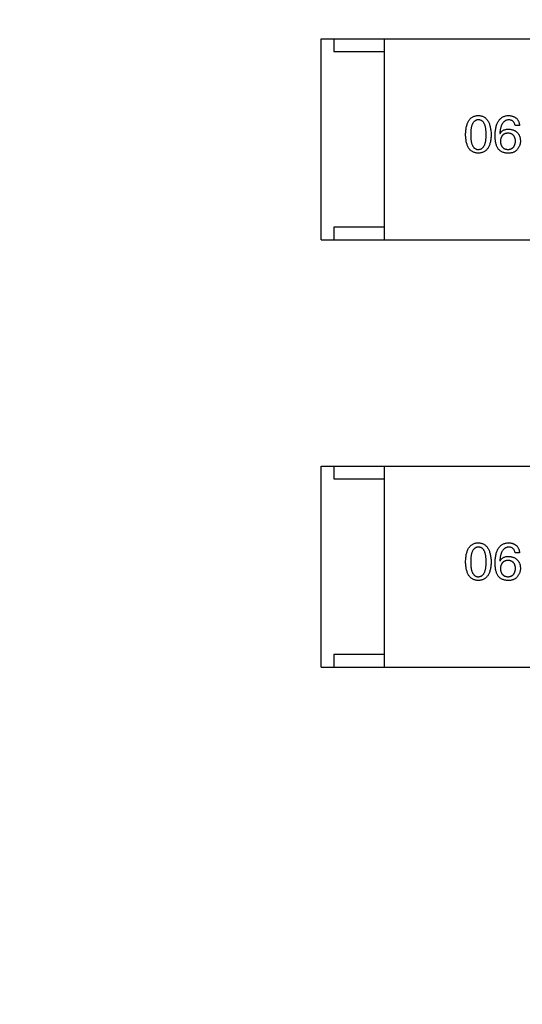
# Model space of a CAD drawing. Header units: millimetres. Extents: x -16 to 538, y -56 to 87.
# Tile 139 of 162: x 467 to 469, y 20 to 24. Entities that reach past the tile are written whole.
import ezdxf

# ---------------------------------------------------------------- set-up
doc = ezdxf.new("R2010")
doc.units = ezdxf.units.MM
doc.header["$LTSCALE"] = 1.21
doc.header["$MEASUREMENT"] = 0
doc.header["$PDMODE"] = 3
doc.header["$PDSIZE"] = 0.3125
doc.layers.get('0').update_dxf_attribs({"linetype": 'CONTINUOUS'})
doc.layers.get('DEFPOINTS').update_dxf_attribs({"linetype": 'CONTINUOUS'})
doc.layers.add('Dim', color=3, linetype='CONTINUOUS', lineweight=25)
doc.styles.get("Standard").update_dxf_attribs({"font": 'txt', "width": 0.8})
doc.dimstyles.get("Standard").update_dxf_attribs({"dimtxt": 0.15625, "dimasz": 0.1875, "dimexe": 0.125, "dimexo": 0.0625, "dimgap": 0.09, "dimtad": 0, "dimtih": 1, "dimtoh": 1, "dimzin": 4, "dimdsep": 46, "dimtxsty": 'STANDARD', "dimblk": '_FILLED', "dimblk1": '_FILLED', "dimblk2": '_FILLED', "dimcen": 0.09, "dimazin": 1, "dimtp": 0.01, "dimtm": 0.01, "dimtfac": 1, "dimtofl": 0, "dimtmove": 0, "dimatfit": 3, "dimldrblk": '_FILLED', "dimfxl": 1, "dimtolj": 1, "dimtzin": 4, "dimarcsym": 0})

# ---------------------------------------------------------------- blocks, each defined once
blk = doc.blocks.new('_FILLED')
at = {"color": 0, "linetype": 'ByBlock'}
blk.add_solid([(0, 0), (-1, 0.1667), (-1, -0.1667)], dxfattribs=at)
blk = doc.blocks.new('*D19')
at = {"color": 0, "linetype": 'ByBlock', "lineweight": -2}
for p, q in [((450.6432, 37.0225), (532.5397, 37.0225)), ((532.4147, 37.0225), (532.4147, 16.4209)), ((532.4147, -12.0275), (532.4147, 8.5742)), ((450.6432, -12.0275), (532.5397, -12.0275))]:
    blk.add_line(p, q, dxfattribs=at)
at = {"layer": 'DEFPOINTS', "color": 0, "linetype": 'ByBlock'}
for p in [(450.5807, 37.0225), (450.5807, -12.0275)]:
    blk.add_point(p, dxfattribs=at)
at = {"color": 0, "linetype": 'ByBlock', "lineweight": -2, "xscale": 2.54, "yscale": 2.54, "zscale": 2.54}
for p, rotation in [((532.4147, 37.0225), 90), ((532.4147, -12.0275), 270)]:
    blk.add_blockref('_FILLED', p, dxfattribs=dict(at, rotation=rotation))
at = {"color": 0, "linetype": 'ByBlock', "lineweight": -2, "insert": (532.4147, 12.4975), "char_height": 2.5, "attachment_point": 5, "rotation": 90}
blk.add_mtext('\\A1;49.05', dxfattribs=at)

msp = doc.modelspace()

# ---------------------------------------------------------------- linework, layer by layer
at = {"color": 7, "linetype": 'Continuous'}
for p, q in [((468.1889, 23.8462), (469.7889, 23.8462)), ((468.1889, 23.0462), (468.1889, 23.8462)), ((468.2389, 23.8462), (468.2389, 23.7962)), ((468.4389, 23.8462), (468.4389, 23.0462)), ((468.2389, 23.7962), (468.4389, 23.7962)), ((468.9781, 23.502), (468.96, 23.502)), ((468.8994, 23.4701), (468.9002, 23.4692)), ((468.4389, 23.0962), (468.2389, 23.0962)), ((468.2389, 23.0962), (468.2389, 23.0462)), ((468.1889, 23.0462), (469.7889, 23.0462)), ((468.1889, 22.1444), (469.7889, 22.1444)), ((468.1889, 21.3444), (468.1889, 22.1444)), ((468.2389, 22.1444), (468.2389, 22.0944)), ((468.4389, 22.1444), (468.4389, 21.3444)), ((468.2389, 22.0944), (468.4389, 22.0944)), ((468.8994, 21.7683), (468.9002, 21.7674)), ((468.9781, 21.8002), (468.96, 21.8002)), ((468.4389, 21.3944), (468.2389, 21.3944)), ((468.2389, 21.3944), (468.2389, 21.3444)), ((468.1889, 21.3444), (469.7889, 21.3444))]:
    msp.add_line(p, q, dxfattribs=at)
for points, knots in [([(468.7631, 23.4651), (468.7632, 23.4682), (468.7634, 23.4741), (468.7642, 23.4827), (468.7653, 23.4906), (468.7668, 23.498), (468.7687, 23.5049), (468.7709, 23.5111), (468.7735, 23.5168), (468.7765, 23.5219), (468.7799, 23.5264), (468.7836, 23.5303), (468.7878, 23.5337), (468.7923, 23.5364), (468.7972, 23.5385), (468.8024, 23.5401), (468.8081, 23.5411), (468.8119, 23.5413), (468.8139, 23.5414)], [0, 0, 0, 0, 0.088823, 0.172287, 0.250296, 0.323438, 0.392244, 0.456221, 0.516635, 0.573871, 0.628, 0.680335, 0.731489, 0.782557, 0.834044, 0.886738, 0.942089, 1, 1, 1, 1]), ([(468.8139, 23.5414), (468.8159, 23.5412), (468.8197, 23.541), (468.8253, 23.5399), (468.8304, 23.5383), (468.8353, 23.5361), (468.8398, 23.5333), (468.8439, 23.5299), (468.8476, 23.526), (468.8509, 23.5215), (468.854, 23.5164), (468.8566, 23.5107), (468.8589, 23.5045), (468.8608, 23.4977), (468.8623, 23.4904), (468.8635, 23.4825), (468.8644, 23.474), (468.8646, 23.4682), (468.8648, 23.4651)], [0, 0, 0, 0, 0.057415, 0.112361, 0.16496, 0.216437, 0.267441, 0.318839, 0.371478, 0.426325, 0.483626, 0.544235, 0.608673, 0.677374, 0.750405, 0.828394, 0.911525, 1, 1, 1, 1]), ([(468.8805, 23.4619), (468.8806, 23.465), (468.8808, 23.4711), (468.8816, 23.48), (468.8828, 23.4882), (468.8844, 23.4959), (468.8863, 23.503), (468.8887, 23.5095), (468.8915, 23.5154), (468.8947, 23.5206), (468.8983, 23.5254), (468.9023, 23.5295), (468.9067, 23.533), (468.9115, 23.5359), (468.9167, 23.5382), (468.9223, 23.5399), (468.9283, 23.541), (468.9325, 23.5412), (468.9346, 23.5414)], [0, 0, 0, 0, 0.087517, 0.169686, 0.246944, 0.319347, 0.387088, 0.450961, 0.511075, 0.567974, 0.622351, 0.675039, 0.726853, 0.778688, 0.83093, 0.884738, 0.941043, 1, 1, 1, 1]), ([(468.9346, 23.5414), (468.9362, 23.5412), (468.9393, 23.541), (468.9438, 23.5403), (468.9481, 23.5393), (468.952, 23.5381), (468.9557, 23.5366), (468.9592, 23.5348), (468.9623, 23.5327), (468.9652, 23.5304), (468.9678, 23.5278), (468.9701, 23.5249), (468.9721, 23.5217), (468.9739, 23.5183), (468.9754, 23.5146), (468.9765, 23.5106), (468.9775, 23.5064), (468.9779, 23.5035), (468.9781, 23.502)], [0, 0, 0, 0, 0.073784, 0.144317, 0.211047, 0.274818, 0.336501, 0.395724, 0.453465, 0.510016, 0.566585, 0.622844, 0.680328, 0.739335, 0.800408, 0.863904, 0.93053, 1, 1, 1, 1]), ([(468.8139, 23.5242), (468.8127, 23.5241), (468.8103, 23.524), (468.8068, 23.5233), (468.8036, 23.5222), (468.8006, 23.5205), (468.7979, 23.5184), (468.7953, 23.5159), (468.7931, 23.5128), (468.7911, 23.5093), (468.7893, 23.5054), (468.7877, 23.501), (468.7865, 23.4961), (468.7854, 23.4908), (468.7846, 23.4851), (468.784, 23.4788), (468.7837, 23.4721), (468.7836, 23.4675), (468.7836, 23.4651)], [0, 0, 0, 0, 0.049764, 0.097007, 0.143217, 0.188577, 0.235116, 0.282997, 0.333719, 0.387776, 0.445989, 0.508679, 0.576563, 0.649481, 0.728235, 0.812722, 0.903548, 1, 1, 1, 1]), ([(468.8451, 23.4651), (468.8451, 23.4675), (468.845, 23.4721), (468.8447, 23.4788), (468.8441, 23.4851), (468.8432, 23.4908), (468.8421, 23.4962), (468.8408, 23.501), (468.8392, 23.5054), (468.8374, 23.5094), (468.8353, 23.5128), (468.833, 23.5159), (468.8304, 23.5184), (468.8276, 23.5206), (468.8245, 23.5222), (468.8212, 23.5233), (468.8176, 23.524), (468.8152, 23.5241), (468.8139, 23.5242)], [0, 0, 0, 0, 0.095719, 0.185854, 0.269738, 0.347952, 0.420315, 0.487894, 0.550245, 0.608186, 0.662454, 0.713283, 0.761375, 0.808209, 0.854301, 0.901312, 0.949396, 1, 1, 1, 1]), ([(468.9346, 23.5242), (468.9333, 23.5241), (468.9308, 23.5239), (468.9271, 23.523), (468.9236, 23.5219), (468.9204, 23.5202), (468.9174, 23.5182), (468.9146, 23.5158), (468.9121, 23.513), (468.9097, 23.5098), (468.9076, 23.5062), (468.9058, 23.5022), (468.9041, 23.4978), (468.9027, 23.493), (468.9015, 23.4878), (468.9006, 23.4823), (468.8998, 23.4763), (468.8995, 23.4722), (468.8994, 23.4701)], [0, 0, 0, 0, 0.054741, 0.107075, 0.158339, 0.208382, 0.258772, 0.310045, 0.362765, 0.417822, 0.475982, 0.537466, 0.602901, 0.673037, 0.747247, 0.826291, 0.910782, 1, 1, 1, 1]), ([(468.96, 23.502), (468.9596, 23.5038), (468.9589, 23.5071), (468.9571, 23.5117), (468.9547, 23.5155), (468.9517, 23.5187), (468.9482, 23.5212), (468.9441, 23.5229), (468.9396, 23.524), (468.9363, 23.5241), (468.9346, 23.5242)], [0, 0, 0, 0, 0.1439, 0.274233, 0.394478, 0.509388, 0.621911, 0.738504, 0.863414, 1, 1, 1, 1]), ([(468.8139, 23.3914), (468.8119, 23.3915), (468.8081, 23.3916), (468.8024, 23.3926), (468.7972, 23.3941), (468.7923, 23.3962), (468.7878, 23.3988), (468.7836, 23.4021), (468.7799, 23.4058), (468.7765, 23.4102), (468.7735, 23.4151), (468.7709, 23.4206), (468.7687, 23.4267), (468.7668, 23.4333), (468.7653, 23.4405), (468.7642, 23.4482), (468.7634, 23.4565), (468.7632, 23.4622), (468.7631, 23.4651)], [0, 0, 0, 0, 0.059135, 0.115606, 0.169241, 0.221578, 0.273261, 0.324749, 0.377329, 0.431642, 0.488541, 0.548597, 0.612232, 0.680174, 0.752504, 0.829777, 0.912307, 1, 1, 1, 1]), ([(468.7836, 23.4651), (468.7836, 23.4628), (468.7837, 23.4581), (468.784, 23.4514), (468.7846, 23.4452), (468.7854, 23.4394), (468.7865, 23.4341), (468.7877, 23.4293), (468.7893, 23.4249), (468.7911, 23.4209), (468.7931, 23.4174), (468.7953, 23.4144), (468.7978, 23.4118), (468.8006, 23.4098), (468.8036, 23.4081), (468.8068, 23.4069), (468.8103, 23.4063), (468.8127, 23.4062), (468.8139, 23.4061)], [0, 0, 0, 0, 0.096457, 0.187288, 0.27178, 0.350132, 0.423455, 0.491343, 0.554037, 0.612253, 0.666313, 0.717038, 0.764921, 0.811214, 0.856775, 0.902988, 0.950234, 1, 1, 1, 1]), ([(468.8139, 23.4061), (468.8152, 23.4062), (468.8177, 23.4064), (468.8212, 23.4071), (468.8245, 23.4084), (468.8276, 23.4101), (468.8305, 23.4122), (468.833, 23.4148), (468.8353, 23.4178), (468.8374, 23.4213), (468.8392, 23.4253), (468.8408, 23.4296), (468.8421, 23.4345), (468.8432, 23.4398), (468.8441, 23.4455), (468.8447, 23.4516), (468.845, 23.4582), (468.8451, 23.4628), (468.8451, 23.4651)], [0, 0, 0, 0, 0.050879, 0.099377, 0.146973, 0.193618, 0.240619, 0.289461, 0.34047, 0.395283, 0.453059, 0.515633, 0.582666, 0.655287, 0.732971, 0.815933, 0.905166, 1, 1, 1, 1]), ([(468.8648, 23.4651), (468.8647, 23.4622), (468.8645, 23.4565), (468.8637, 23.4482), (468.8626, 23.4405), (468.8611, 23.4333), (468.8592, 23.4267), (468.857, 23.4206), (468.8544, 23.4152), (468.8514, 23.4102), (468.848, 23.4059), (468.8442, 23.4021), (468.8401, 23.3988), (468.8356, 23.3962), (468.8307, 23.3941), (468.8254, 23.3926), (468.8198, 23.3916), (468.8159, 23.3915), (468.8139, 23.3914)], [0, 0, 0, 0, 0.08769, 0.170218, 0.24749, 0.319818, 0.387758, 0.451391, 0.511445, 0.568185, 0.622681, 0.67526, 0.726746, 0.778428, 0.830764, 0.884397, 0.940866, 1, 1, 1, 1]), ([(468.8912, 23.411), (468.8903, 23.4126), (468.8885, 23.4158), (468.8864, 23.421), (468.8846, 23.4267), (468.8831, 23.4329), (468.8819, 23.4395), (468.8811, 23.4465), (468.8806, 23.454), (468.8805, 23.4592), (468.8805, 23.4619)], [0, 0, 0, 0, 0.101889, 0.209155, 0.322694, 0.442863, 0.569758, 0.70479, 0.848502, 1, 1, 1, 1]), ([(468.9002, 23.4692), (468.901, 23.4707), (468.9027, 23.4735), (468.9059, 23.4772), (468.9096, 23.4803), (468.9137, 23.4829), (468.9183, 23.4848), (468.9233, 23.4863), (468.9288, 23.4871), (468.9326, 23.4872), (468.9346, 23.4873)], [0, 0, 0, 0, 0.122276, 0.239997, 0.35611, 0.473903, 0.59404, 0.720428, 0.855383, 1, 1, 1, 1]), ([(468.9321, 23.4709), (468.931, 23.4708), (468.9287, 23.4707), (468.9254, 23.4703), (468.9224, 23.4696), (468.9195, 23.4686), (468.9168, 23.4675), (468.9144, 23.466), (468.9122, 23.4644), (468.9102, 23.4625), (468.9084, 23.4604), (468.9068, 23.458), (468.9054, 23.4554), (468.9043, 23.4526), (468.9033, 23.4495), (468.9026, 23.4462), (468.9021, 23.4426), (468.9019, 23.4402), (468.9018, 23.4389)], [0, 0, 0, 0, 0.070453, 0.136523, 0.199866, 0.260392, 0.318446, 0.374657, 0.430182, 0.485556, 0.541071, 0.598396, 0.657208, 0.718642, 0.783247, 0.851631, 0.923928, 1, 1, 1, 1]), ([(468.9617, 23.4397), (468.9616, 23.441), (468.9614, 23.4433), (468.9609, 23.4468), (468.9601, 23.45), (468.9593, 23.453), (468.9581, 23.4558), (468.9568, 23.4583), (468.9552, 23.4606), (468.9535, 23.4627), (468.9515, 23.4645), (468.9494, 23.4662), (468.947, 23.4675), (468.9444, 23.4687), (468.9416, 23.4696), (468.9387, 23.4703), (468.9355, 23.4707), (468.9333, 23.4708), (468.9321, 23.4709)], [0, 0, 0, 0, 0.076288, 0.14871, 0.216387, 0.281386, 0.342528, 0.402111, 0.4591, 0.514852, 0.569974, 0.625644, 0.682226, 0.740156, 0.800362, 0.863471, 0.930116, 1, 1, 1, 1]), ([(468.9346, 23.4873), (468.9364, 23.4871), (468.94, 23.4868), (468.9451, 23.4859), (468.9499, 23.4847), (468.9544, 23.4832), (468.9585, 23.4814), (468.9623, 23.4793), (468.9658, 23.4768), (468.9689, 23.474), (468.9717, 23.4709), (468.9741, 23.4675), (468.9762, 23.4638), (468.9779, 23.4597), (468.9792, 23.4554), (468.9803, 23.4507), (468.9811, 23.4457), (468.9812, 23.4423), (468.9813, 23.4405)], [0, 0, 0, 0, 0.074228, 0.144548, 0.211288, 0.274576, 0.335162, 0.393915, 0.450599, 0.506657, 0.562409, 0.618617, 0.676096, 0.735061, 0.79654, 0.860906, 0.928473, 1, 1, 1, 1]), ([(468.9018, 23.4389), (468.9019, 23.4376), (468.9021, 23.4351), (468.9026, 23.4315), (468.9034, 23.4281), (468.9043, 23.4249), (468.9055, 23.422), (468.9069, 23.4193), (468.9085, 23.4169), (468.9104, 23.4147), (468.9124, 23.4127), (468.9147, 23.4111), (468.9172, 23.4096), (468.92, 23.4084), (468.9229, 23.4075), (468.9261, 23.4068), (468.9294, 23.4063), (468.9318, 23.4062), (468.933, 23.4061)], [0, 0, 0, 0, 0.076467, 0.148148, 0.216496, 0.280559, 0.342274, 0.401168, 0.458322, 0.514073, 0.569257, 0.62465, 0.68124, 0.739113, 0.799947, 0.862804, 0.929597, 1, 1, 1, 1]), ([(468.933, 23.4061), (468.9341, 23.4062), (468.9362, 23.4064), (468.9393, 23.4069), (468.9422, 23.4077), (468.9449, 23.4088), (468.9474, 23.41), (468.9497, 23.4116), (468.9518, 23.4133), (468.9537, 23.4153), (468.9554, 23.4176), (468.9569, 23.42), (468.9582, 23.4227), (468.9593, 23.4257), (468.9602, 23.4289), (468.9609, 23.4323), (468.9614, 23.4359), (468.9616, 23.4384), (468.9617, 23.4397)], [0, 0, 0, 0, 0.066682, 0.130303, 0.190802, 0.248749, 0.30534, 0.361219, 0.415721, 0.471765, 0.528279, 0.586428, 0.64659, 0.710143, 0.776461, 0.846692, 0.921137, 1, 1, 1, 1]), ([(468.9813, 23.4405), (468.9813, 23.4388), (468.9812, 23.4353), (468.9805, 23.4303), (468.9793, 23.4254), (468.9777, 23.4206), (468.9756, 23.4161), (468.9731, 23.4117), (468.9701, 23.4075), (468.9678, 23.405), (468.9666, 23.4037)], [0, 0, 0, 0, 0.12904, 0.253809, 0.377066, 0.499122, 0.621469, 0.744665, 0.870607, 1, 1, 1, 1]), ([(468.9297, 23.3914), (468.9276, 23.3915), (468.9236, 23.3917), (468.9178, 23.3928), (468.9124, 23.3944), (468.9073, 23.3966), (468.9027, 23.3993), (468.8984, 23.4027), (468.8945, 23.4066), (468.8923, 23.4095), (468.8912, 23.411)], [0, 0, 0, 0, 0.137449, 0.267856, 0.393219, 0.514735, 0.63397, 0.753734, 0.874967, 1, 1, 1, 1]), ([(468.9666, 23.4037), (468.9656, 23.4026), (468.9637, 23.4005), (468.9603, 23.3979), (468.9564, 23.3957), (468.952, 23.3939), (468.9471, 23.3926), (468.9417, 23.3917), (468.9359, 23.3913), (468.9318, 23.3913), (468.9297, 23.3914)], [0, 0, 0, 0, 0.105033, 0.21147, 0.321511, 0.438526, 0.563605, 0.698055, 0.843218, 1, 1, 1, 1]), ([(468.7631, 21.7633), (468.7632, 21.7664), (468.7634, 21.7723), (468.7642, 21.7809), (468.7653, 21.7888), (468.7668, 21.7962), (468.7687, 21.8031), (468.7709, 21.8093), (468.7735, 21.815), (468.7765, 21.8201), (468.7799, 21.8246), (468.7836, 21.8285), (468.7878, 21.8319), (468.7923, 21.8346), (468.7972, 21.8367), (468.8024, 21.8383), (468.8081, 21.8393), (468.8119, 21.8395), (468.8139, 21.8396)], [0, 0, 0, 0, 0.088823, 0.172287, 0.250296, 0.323438, 0.392244, 0.456221, 0.516635, 0.573871, 0.628, 0.680335, 0.731489, 0.782557, 0.834044, 0.886738, 0.942089, 1, 1, 1, 1]), ([(468.8139, 21.8224), (468.8127, 21.8223), (468.8103, 21.8222), (468.8068, 21.8215), (468.8036, 21.8204), (468.8006, 21.8187), (468.7979, 21.8166), (468.7953, 21.8141), (468.7931, 21.811), (468.7911, 21.8075), (468.7893, 21.8036), (468.7877, 21.7992), (468.7865, 21.7943), (468.7854, 21.789), (468.7846, 21.7833), (468.784, 21.777), (468.7837, 21.7703), (468.7836, 21.7657), (468.7836, 21.7633)], [0, 0, 0, 0, 0.049764, 0.097007, 0.143217, 0.188577, 0.235116, 0.282997, 0.333719, 0.387776, 0.445989, 0.508679, 0.576563, 0.649481, 0.728235, 0.812722, 0.903548, 1, 1, 1, 1]), ([(468.8139, 21.8396), (468.8159, 21.8395), (468.8197, 21.8392), (468.8253, 21.8381), (468.8304, 21.8365), (468.8353, 21.8343), (468.8398, 21.8315), (468.8439, 21.8281), (468.8476, 21.8242), (468.8509, 21.8197), (468.854, 21.8146), (468.8566, 21.8089), (468.8589, 21.8027), (468.8608, 21.7959), (468.8623, 21.7886), (468.8635, 21.7807), (468.8644, 21.7722), (468.8646, 21.7664), (468.8648, 21.7633)], [0, 0, 0, 0, 0.057415, 0.112361, 0.16496, 0.216437, 0.267441, 0.318839, 0.371478, 0.426325, 0.483626, 0.544235, 0.608673, 0.677374, 0.750405, 0.828394, 0.911525, 1, 1, 1, 1]), ([(468.8451, 21.7633), (468.8451, 21.7657), (468.845, 21.7703), (468.8447, 21.777), (468.8441, 21.7833), (468.8432, 21.789), (468.8421, 21.7944), (468.8408, 21.7992), (468.8392, 21.8036), (468.8374, 21.8076), (468.8353, 21.811), (468.833, 21.8141), (468.8304, 21.8166), (468.8276, 21.8188), (468.8245, 21.8204), (468.8212, 21.8215), (468.8176, 21.8222), (468.8152, 21.8223), (468.8139, 21.8224)], [0, 0, 0, 0, 0.095719, 0.185854, 0.269738, 0.347952, 0.420315, 0.487894, 0.550245, 0.608186, 0.662454, 0.713283, 0.761375, 0.808209, 0.854301, 0.901312, 0.949396, 1, 1, 1, 1]), ([(468.8805, 21.7601), (468.8806, 21.7632), (468.8808, 21.7693), (468.8816, 21.7782), (468.8828, 21.7864), (468.8844, 21.7941), (468.8863, 21.8012), (468.8887, 21.8077), (468.8915, 21.8136), (468.8947, 21.8188), (468.8983, 21.8236), (468.9023, 21.8277), (468.9067, 21.8312), (468.9115, 21.8341), (468.9167, 21.8364), (468.9223, 21.8381), (468.9283, 21.8392), (468.9325, 21.8394), (468.9346, 21.8396)], [0, 0, 0, 0, 0.087517, 0.169686, 0.246944, 0.319347, 0.387088, 0.450961, 0.511075, 0.567974, 0.622351, 0.675039, 0.726853, 0.778688, 0.83093, 0.884738, 0.941043, 1, 1, 1, 1]), ([(468.9346, 21.8224), (468.9333, 21.8223), (468.9308, 21.8221), (468.9271, 21.8212), (468.9236, 21.8201), (468.9204, 21.8184), (468.9174, 21.8164), (468.9146, 21.814), (468.9121, 21.8112), (468.9097, 21.808), (468.9076, 21.8044), (468.9058, 21.8004), (468.9041, 21.796), (468.9027, 21.7912), (468.9015, 21.786), (468.9006, 21.7805), (468.8998, 21.7745), (468.8995, 21.7704), (468.8994, 21.7683)], [0, 0, 0, 0, 0.054741, 0.107075, 0.158339, 0.208382, 0.258772, 0.310045, 0.362765, 0.417822, 0.475982, 0.537466, 0.602901, 0.673037, 0.747247, 0.826291, 0.910782, 1, 1, 1, 1]), ([(468.9346, 21.8396), (468.9362, 21.8394), (468.9393, 21.8392), (468.9438, 21.8385), (468.9481, 21.8375), (468.952, 21.8363), (468.9557, 21.8348), (468.9592, 21.833), (468.9623, 21.8309), (468.9652, 21.8286), (468.9678, 21.826), (468.9701, 21.8231), (468.9721, 21.8199), (468.9739, 21.8165), (468.9754, 21.8128), (468.9765, 21.8089), (468.9775, 21.8046), (468.9779, 21.8017), (468.9781, 21.8002)], [0, 0, 0, 0, 0.073784, 0.144317, 0.211047, 0.274818, 0.336501, 0.395724, 0.453465, 0.510016, 0.566585, 0.622844, 0.680328, 0.739335, 0.800408, 0.863904, 0.93053, 1, 1, 1, 1]), ([(468.96, 21.8002), (468.9596, 21.802), (468.9589, 21.8053), (468.9571, 21.8099), (468.9547, 21.8137), (468.9517, 21.8169), (468.9482, 21.8194), (468.9441, 21.8211), (468.9396, 21.8222), (468.9363, 21.8223), (468.9346, 21.8224)], [0, 0, 0, 0, 0.1439, 0.274233, 0.394478, 0.509388, 0.621911, 0.738504, 0.863414, 1, 1, 1, 1]), ([(468.9002, 21.7674), (468.901, 21.7689), (468.9027, 21.7717), (468.9059, 21.7754), (468.9096, 21.7785), (468.9137, 21.7811), (468.9183, 21.783), (468.9233, 21.7845), (468.9288, 21.7853), (468.9326, 21.7854), (468.9346, 21.7855)], [0, 0, 0, 0, 0.122276, 0.239997, 0.35611, 0.473903, 0.59404, 0.720428, 0.855383, 1, 1, 1, 1]), ([(468.9321, 21.7691), (468.931, 21.769), (468.9287, 21.7689), (468.9254, 21.7685), (468.9224, 21.7678), (468.9195, 21.7668), (468.9168, 21.7657), (468.9144, 21.7642), (468.9122, 21.7626), (468.9102, 21.7607), (468.9084, 21.7586), (468.9068, 21.7562), (468.9054, 21.7536), (468.9043, 21.7508), (468.9033, 21.7477), (468.9026, 21.7444), (468.9021, 21.7408), (468.9019, 21.7384), (468.9018, 21.7371)], [0, 0, 0, 0, 0.070453, 0.136523, 0.199866, 0.260392, 0.318446, 0.374657, 0.430182, 0.485556, 0.541071, 0.598396, 0.657208, 0.718642, 0.783247, 0.851631, 0.923928, 1, 1, 1, 1]), ([(468.9617, 21.7379), (468.9616, 21.7392), (468.9614, 21.7415), (468.9609, 21.745), (468.9601, 21.7482), (468.9593, 21.7512), (468.9581, 21.754), (468.9568, 21.7565), (468.9552, 21.7588), (468.9535, 21.7609), (468.9515, 21.7627), (468.9494, 21.7644), (468.947, 21.7657), (468.9444, 21.7669), (468.9416, 21.7678), (468.9387, 21.7685), (468.9355, 21.7689), (468.9333, 21.769), (468.9321, 21.7691)], [0, 0, 0, 0, 0.076288, 0.14871, 0.216387, 0.281386, 0.342528, 0.402111, 0.4591, 0.514852, 0.569974, 0.625644, 0.682226, 0.740156, 0.800362, 0.863471, 0.930116, 1, 1, 1, 1]), ([(468.9346, 21.7855), (468.9364, 21.7853), (468.94, 21.785), (468.9451, 21.7841), (468.9499, 21.7829), (468.9544, 21.7814), (468.9585, 21.7796), (468.9623, 21.7775), (468.9658, 21.775), (468.9689, 21.7722), (468.9717, 21.7691), (468.9741, 21.7657), (468.9762, 21.762), (468.9779, 21.7579), (468.9792, 21.7536), (468.9803, 21.7489), (468.9811, 21.7439), (468.9812, 21.7405), (468.9813, 21.7387)], [0, 0, 0, 0, 0.074228, 0.144548, 0.211288, 0.274576, 0.335162, 0.393915, 0.450599, 0.506657, 0.562409, 0.618617, 0.676096, 0.735061, 0.79654, 0.860906, 0.928473, 1, 1, 1, 1]), ([(468.8139, 21.6896), (468.8119, 21.6897), (468.8081, 21.6898), (468.8024, 21.6908), (468.7972, 21.6923), (468.7923, 21.6944), (468.7878, 21.697), (468.7836, 21.7003), (468.7799, 21.704), (468.7765, 21.7084), (468.7735, 21.7133), (468.7709, 21.7189), (468.7687, 21.7249), (468.7668, 21.7315), (468.7653, 21.7387), (468.7642, 21.7464), (468.7634, 21.7547), (468.7632, 21.7604), (468.7631, 21.7633)], [0, 0, 0, 0, 0.059135, 0.115606, 0.169241, 0.221578, 0.273261, 0.324749, 0.377329, 0.431642, 0.488541, 0.548597, 0.612232, 0.680174, 0.752504, 0.829777, 0.912307, 1, 1, 1, 1]), ([(468.7836, 21.7633), (468.7836, 21.761), (468.7837, 21.7563), (468.784, 21.7496), (468.7846, 21.7434), (468.7854, 21.7376), (468.7865, 21.7323), (468.7877, 21.7275), (468.7893, 21.7231), (468.7911, 21.7191), (468.7931, 21.7156), (468.7953, 21.7126), (468.7978, 21.7101), (468.8006, 21.708), (468.8036, 21.7063), (468.8068, 21.7051), (468.8103, 21.7045), (468.8127, 21.7044), (468.8139, 21.7043)], [0, 0, 0, 0, 0.096457, 0.187288, 0.27178, 0.350132, 0.423455, 0.491343, 0.554037, 0.612253, 0.666313, 0.717038, 0.764921, 0.811214, 0.856775, 0.902988, 0.950234, 1, 1, 1, 1]), ([(468.8139, 21.7043), (468.8152, 21.7044), (468.8177, 21.7046), (468.8212, 21.7053), (468.8245, 21.7066), (468.8276, 21.7083), (468.8305, 21.7104), (468.833, 21.713), (468.8353, 21.716), (468.8374, 21.7195), (468.8392, 21.7235), (468.8408, 21.7278), (468.8421, 21.7327), (468.8432, 21.738), (468.8441, 21.7437), (468.8447, 21.7498), (468.845, 21.7564), (468.8451, 21.761), (468.8451, 21.7633)], [0, 0, 0, 0, 0.050879, 0.099377, 0.146973, 0.193618, 0.240619, 0.289461, 0.34047, 0.395283, 0.453059, 0.515633, 0.582666, 0.655287, 0.732971, 0.815933, 0.905166, 1, 1, 1, 1]), ([(468.8648, 21.7633), (468.8647, 21.7604), (468.8645, 21.7547), (468.8637, 21.7464), (468.8626, 21.7387), (468.8611, 21.7315), (468.8592, 21.7249), (468.857, 21.7189), (468.8544, 21.7134), (468.8514, 21.7084), (468.848, 21.7041), (468.8442, 21.7003), (468.8401, 21.697), (468.8356, 21.6944), (468.8307, 21.6923), (468.8254, 21.6908), (468.8198, 21.6898), (468.8159, 21.6897), (468.8139, 21.6896)], [0, 0, 0, 0, 0.08769, 0.170218, 0.24749, 0.319818, 0.387758, 0.451391, 0.511445, 0.568185, 0.622681, 0.67526, 0.726746, 0.778428, 0.830764, 0.884397, 0.940866, 1, 1, 1, 1]), ([(468.8912, 21.7092), (468.8903, 21.7108), (468.8885, 21.714), (468.8864, 21.7192), (468.8846, 21.7249), (468.8831, 21.7311), (468.8819, 21.7377), (468.8811, 21.7447), (468.8806, 21.7522), (468.8805, 21.7574), (468.8805, 21.7601)], [0, 0, 0, 0, 0.101889, 0.209155, 0.322694, 0.442863, 0.569758, 0.70479, 0.848502, 1, 1, 1, 1]), ([(468.9018, 21.7371), (468.9019, 21.7358), (468.9021, 21.7333), (468.9026, 21.7297), (468.9034, 21.7263), (468.9043, 21.7231), (468.9055, 21.7202), (468.9069, 21.7175), (468.9085, 21.7151), (468.9104, 21.7129), (468.9124, 21.7109), (468.9147, 21.7093), (468.9172, 21.7078), (468.92, 21.7066), (468.9229, 21.7057), (468.9261, 21.705), (468.9294, 21.7045), (468.9318, 21.7044), (468.933, 21.7043)], [0, 0, 0, 0, 0.076467, 0.148148, 0.216496, 0.280559, 0.342274, 0.401168, 0.458322, 0.514073, 0.569257, 0.62465, 0.68124, 0.739113, 0.799947, 0.862804, 0.929597, 1, 1, 1, 1]), ([(468.933, 21.7043), (468.9341, 21.7044), (468.9362, 21.7046), (468.9393, 21.7051), (468.9422, 21.7059), (468.9449, 21.707), (468.9474, 21.7083), (468.9497, 21.7098), (468.9518, 21.7115), (468.9537, 21.7135), (468.9554, 21.7158), (468.9569, 21.7182), (468.9582, 21.7209), (468.9593, 21.7239), (468.9602, 21.7271), (468.9609, 21.7305), (468.9614, 21.7341), (468.9616, 21.7366), (468.9617, 21.7379)], [0, 0, 0, 0, 0.066682, 0.130303, 0.190802, 0.248749, 0.30534, 0.361219, 0.415721, 0.471765, 0.528279, 0.586428, 0.64659, 0.710143, 0.776461, 0.846692, 0.921137, 1, 1, 1, 1]), ([(468.9813, 21.7387), (468.9813, 21.737), (468.9812, 21.7335), (468.9805, 21.7285), (468.9793, 21.7236), (468.9777, 21.7188), (468.9756, 21.7143), (468.9731, 21.7099), (468.9701, 21.7057), (468.9678, 21.7032), (468.9666, 21.7019)], [0, 0, 0, 0, 0.12904, 0.253809, 0.377066, 0.499122, 0.621469, 0.744665, 0.870607, 1, 1, 1, 1]), ([(468.9297, 21.6896), (468.9276, 21.6897), (468.9236, 21.6899), (468.9178, 21.691), (468.9124, 21.6926), (468.9073, 21.6948), (468.9027, 21.6976), (468.8984, 21.7009), (468.8945, 21.7048), (468.8923, 21.7077), (468.8912, 21.7092)], [0, 0, 0, 0, 0.137449, 0.267856, 0.393219, 0.514735, 0.63397, 0.753734, 0.874967, 1, 1, 1, 1]), ([(468.9666, 21.7019), (468.9656, 21.7008), (468.9637, 21.6987), (468.9603, 21.6961), (468.9564, 21.6939), (468.952, 21.6921), (468.9471, 21.6908), (468.9417, 21.6899), (468.9359, 21.6895), (468.9318, 21.6895), (468.9297, 21.6896)], [0, 0, 0, 0, 0.105033, 0.21147, 0.321511, 0.438526, 0.563605, 0.698055, 0.843218, 1, 1, 1, 1])]:
    msp.add_open_spline(points, degree=3, knots=knots, dxfattribs=at)

# ---------------------------------------------------------------- dimensions: what is measured, and where the dimension line sits
at = {"layer": 'Dim'}
dim = msp.add_linear_dim(base=(532.4147, -12.0275), p1=(450.5807, 37.0225), p2=(450.5807, -12.0275), angle=90, dimstyle='STANDARD', override={"dimtxt": 2.5, "dimasz": 2.54, "dimtih": 0, "dimtoh": 0, "dimzin": 0, "dimcen": 0.198, "dimadec": 0, "dimazin": 0, "dimtp": 0, "dimtm": 0, "dimtdec": 4, "dimtzin": 0}, dxfattribs=at)
dim.commit()
dim.dimension.update_dxf_attribs({"geometry": '*D19', "text_midpoint": (532.4147, 12.4975)})

doc.saveas('drawing.dxf')
